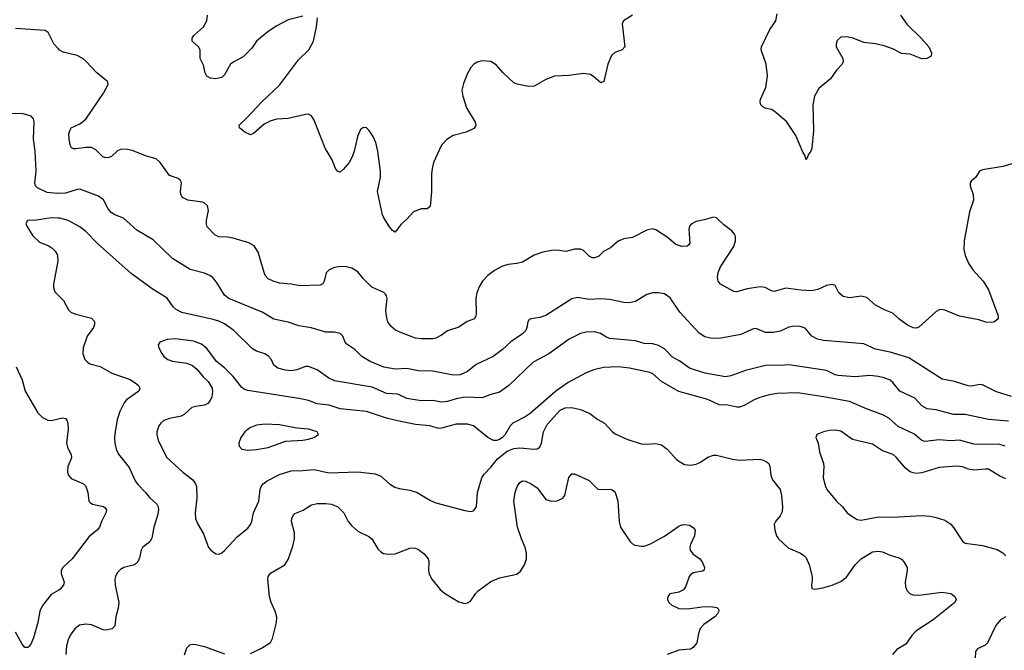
# Model space of a CAD drawing. Header units: inches. Extents: x 1308439 to 1441336, y 959892 to 1036309.
# Tile 40 of 167: x 1329733 to 1336540, y 1014979 to 1019338. Entities that reach past the tile are written whole.
import ezdxf

# ---------------------------------------------------------------- set-up
doc = ezdxf.new("R2010")
doc.units = ezdxf.units.IN
doc.header["$MEASUREMENT"] = 0
doc.layers.add('B3021', color=7, linetype='Continuous')
doc.layers.add('B3031', color=7, linetype='Continuous')

msp = doc.modelspace()

# ---------------------------------------------------------------- linework, layer by layer
at = {"layer": 'B3021', "color": 6}
for points, elevation in [([(1330000, 1019138.3), (1329970.6, 1019170.6), (1329931.4, 1019250), (1329910, 1019264.2), (1329703.5, 1019276.5)], 2900), ([(1330000, 1018136.1), (1329995.8, 1018135.8), (1329924.3, 1018144.3), (1329856.2, 1018176.2), (1329843.7, 1018190), (1329838.8, 1018210), (1329846.7, 1018290), (1329839.7, 1018430), (1329828.8, 1018511.2), (1329834.1, 1018634.1), (1329830, 1018652.1), (1329812.4, 1018672.4), (1329750.7, 1018690.7), (1329670, 1018687.3)], 3000), ([(1330000, 1017966.2), (1329950, 1017968), (1329850, 1017951.4), (1329786.9, 1017950), (1329775.9, 1017930), (1329781.9, 1017910), (1329823.5, 1017843.5), (1329870, 1017799.9), (1329934.3, 1017774.3), (1329958.9, 1017758.9), (1329979, 1017739), (1329995.5, 1017710), (1329997.3, 1017670), (1329966.9, 1017510), (1329966.3, 1017486.3), (1329977.1, 1017457.1), (1330000, 1017434.2)], 3100), ([(1329710, 1016939.5), (1329750, 1016848.8), (1329772.4, 1016770), (1329859.5, 1016619.5), (1329890, 1016587.6), (1329929.1, 1016569.1), (1329952.4, 1016567.6), (1330000, 1016578.4)], 3000), ([(1330000, 1015393), (1329950, 1015363.4), (1329890.6, 1015289.4), (1329872.8, 1015250), (1329859.3, 1015170), (1329830, 1015065), (1329810, 1015020.5), (1329796, 1015004), (1329790, 1014997.8), (1329770, 1014997.7), (1329750, 1015020.2), (1329704.5, 1015104.5)], 3000)]:
    msp.add_lwpolyline(points, dxfattribs=dict(at, elevation=elevation))
at = {"layer": 'B3031', "color": 6}
for points, elevation in [([(1335822.6, 1019370), (1335866.6, 1019306.6), (1335964.7, 1019210), (1336018.7, 1019150), (1336037.6, 1019110), (1336033.9, 1019086.1), (1336004, 1019070), (1335970, 1019066.6), (1335890, 1019099.1), (1335830, 1019105), (1335774.4, 1019134.4), (1335710, 1019156.7), (1335649, 1019171), (1335570, 1019181.2), (1335494.5, 1019210), (1335450, 1019219.8), (1335410, 1019217.3), (1335385, 1019195), (1335377.3, 1019170), (1335378.5, 1019150), (1335423.2, 1019070), (1335426.5, 1019050), (1335418.3, 1019030), (1335380.7, 1018990), (1335339.1, 1018930), (1335257.4, 1018862.6), (1335227.1, 1018810), (1335216.8, 1018750), (1335222.2, 1018570), (1335208.8, 1018451.2), (1335203, 1018430), (1335188.2, 1018410), (1335170.3, 1018369.7), (1335160.9, 1018400.9), (1335150, 1018417.6), (1335098.8, 1018538.8), (1335033.5, 1018633.5), (1334950, 1018704.9), (1334930, 1018716.8), (1334886.8, 1018726.8), (1334870, 1018735.8), (1334857.7, 1018750), (1334852.1, 1018770), (1334855.8, 1018790), (1334890.4, 1018869.6), (1334903.6, 1018950), (1334894.1, 1019030), (1334859.9, 1019130), (1334860.8, 1019150), (1334919.3, 1019270), (1334961.5, 1019330), (1334970, 1019378)], 2800), ([(1331690, 1019362.2), (1331590, 1019336.5), (1331510, 1019296.8), (1331450, 1019255.9), (1331371.2, 1019188.8), (1331338.6, 1019141.4), (1331277.7, 1019082.3), (1331212.9, 1019047.1), (1331191.4, 1019030), (1331150, 1018957.3), (1331130, 1018938.4), (1331090, 1018929.3), (1331053.5, 1018933.5), (1331028.3, 1018948.3), (1331015.7, 1018970), (1331004.6, 1019024.6), (1330981.6, 1019070), (1330981.1, 1019130), (1330969, 1019150), (1330926.2, 1019190), (1330925, 1019210), (1330938.4, 1019230), (1331003.7, 1019290), (1331027.4, 1019330), (1331031.9, 1019370)], 2800), ([(1333970.4, 1019370), (1333906.7, 1019330), (1333897.4, 1019310), (1333917.3, 1019150), (1333898.4, 1019130), (1333848.3, 1019111.7), (1333823.8, 1019090), (1333798.2, 1019030), (1333771.3, 1018910), (1333750, 1018902.2), (1333703.6, 1018943.6), (1333678.8, 1018958.8), (1333630, 1018965.7), (1333530, 1018952.8), (1333430, 1018947.7), (1333370, 1018924.9), (1333290, 1018877.7), (1333250, 1018877.5), (1333172.5, 1018892.5), (1333150, 1018902.8), (1333075.4, 1018970), (1333030, 1019023.1), (1332990, 1019048.7), (1332930, 1019054.6), (1332895.3, 1019044.7), (1332872.2, 1019030), (1332852.5, 1019007.5), (1332830, 1018967), (1332801.9, 1018898.2), (1332791.1, 1018850), (1332796, 1018810), (1332821.4, 1018730), (1332881.6, 1018630), (1332886.9, 1018610), (1332882, 1018598), (1332872.8, 1018587.2), (1332818.8, 1018561.2), (1332730, 1018538.8), (1332686.1, 1018510), (1332650, 1018471.3), (1332594, 1018350), (1332584, 1018310), (1332579.8, 1018270), (1332580.1, 1018150), (1332570, 1018046.6), (1332550, 1018031.1), (1332510, 1018030.8), (1332455.8, 1018010), (1332410, 1017959.6), (1332370, 1017924.2), (1332330, 1017868.5), (1332310, 1017880.3), (1332290, 1017907.1), (1332250, 1017968.2), (1332241.1, 1017990), (1332207.4, 1018150), (1332226.8, 1018250), (1332228.6, 1018288.6), (1332209.4, 1018429.4), (1332194.4, 1018490), (1332177.3, 1018530), (1332150, 1018571.1), (1332130, 1018589.7), (1332110, 1018593.6), (1332090, 1018579.5), (1332068.1, 1018531.9), (1332045.9, 1018430), (1332031.8, 1018390), (1332010, 1018350.8), (1331970, 1018301.5), (1331950, 1018285.3), (1331930, 1018291.6), (1331916.9, 1018310), (1331893.6, 1018370), (1331846.1, 1018450), (1331770, 1018642.9), (1331750, 1018673.2), (1331730, 1018684.1), (1331710, 1018683), (1331590, 1018654.7), (1331510.5, 1018649.5), (1331470, 1018639.6), (1331424.3, 1018615.7), (1331350, 1018552.6), (1331330, 1018543), (1331290, 1018560.9), (1331253, 1018590), (1331251.1, 1018610), (1331302.1, 1018657.9), (1331406.3, 1018770), (1331530, 1018885.9), (1331659.9, 1019060.1), (1331733.4, 1019130), (1331764.5, 1019190), (1331784.7, 1019290), (1331791.6, 1019351.6)], 2800), ([(1336710, 1018376.1), (1336530, 1018323.5), (1336390, 1018299.7), (1336368.2, 1018290), (1336343.8, 1018250), (1336310, 1018222), (1336303.1, 1018210), (1336304, 1018190), (1336324.9, 1018130), (1336326.4, 1018090), (1336300.2, 1018010), (1336262.5, 1017810), (1336259.4, 1017750), (1336269.1, 1017709.1), (1336295, 1017650), (1336322.5, 1017610), (1336393.9, 1017530), (1336430.2, 1017470), (1336498.2, 1017290), (1336498.2, 1017270), (1336472.4, 1017250), (1336450, 1017244.5), (1336413.4, 1017246.6), (1336363.3, 1017263.3), (1336230, 1017287.7), (1336130, 1017329.1), (1336106.3, 1017333.7), (1336090, 1017332.4), (1336070, 1017320.9), (1335950, 1017211.6), (1335930, 1017206.2), (1335910, 1017207.9), (1335870, 1017226.5), (1335810, 1017270.4), (1335770, 1017308.5), (1335711.9, 1017331.9), (1335650, 1017365.7), (1335590, 1017416.6), (1335550, 1017426.5), (1335470, 1017416.3), (1335425.3, 1017425.3), (1335397.1, 1017450), (1335370, 1017499.8), (1335350, 1017508.2), (1335310, 1017500.1), (1335250, 1017472.5), (1335210, 1017463), (1335132.7, 1017467.3), (1335030, 1017481.7), (1334950, 1017459.5), (1334930, 1017463.9), (1334886.1, 1017486.1), (1334851.4, 1017491.4), (1334763.3, 1017476.7), (1334690, 1017457.4), (1334670, 1017459.4), (1334577.7, 1017510), (1334562.2, 1017530), (1334557.3, 1017557.3), (1334561.4, 1017590), (1334577.8, 1017630), (1334669.9, 1017770), (1334682.5, 1017810), (1334681.3, 1017841.3), (1334675.7, 1017855.7), (1334657.6, 1017877.6), (1334601.2, 1017921.2), (1334550, 1017968.4), (1334530, 1017973.7), (1334466.3, 1017953.7), (1334410, 1017944.2), (1334375.1, 1017924.9), (1334363.8, 1017910), (1334359, 1017890), (1334366.1, 1017793.9), (1334359.1, 1017780.9), (1334347.8, 1017772.2), (1334310, 1017771.2), (1334270, 1017783.9), (1334210, 1017835), (1334130, 1017885.6), (1334107.2, 1017892.8), (1334070, 1017883.7), (1333970, 1017833.2), (1333910, 1017822.7), (1333870, 1017808.2), (1333818.3, 1017761.7), (1333770, 1017736.2), (1333736.3, 1017703.7), (1333710, 1017690.8), (1333690, 1017692.6), (1333670, 1017704.3), (1333630, 1017743.5), (1333610, 1017753), (1333570, 1017751.1), (1333510, 1017734.8), (1333450, 1017744), (1333410, 1017743.5), (1333350, 1017730.8), (1333290, 1017710.9), (1333210, 1017661.4), (1333170, 1017652.3), (1333110, 1017646.3), (1333070, 1017634.2), (1333016, 1017604), (1332970.7, 1017570), (1332933.8, 1017530), (1332910, 1017492), (1332894.5, 1017450), (1332886.9, 1017413.1), (1332889.4, 1017310), (1332887.8, 1017290), (1332878.4, 1017270), (1332828, 1017252), (1332770, 1017213.3), (1332692, 1017188), (1332650, 1017158.1), (1332610, 1017137.4), (1332590, 1017132.3), (1332510, 1017131.2), (1332470, 1017136.9), (1332372.8, 1017172.8), (1332331.9, 1017191.9), (1332298.5, 1017218.5), (1332278.4, 1017250), (1332268.1, 1017288.1), (1332264.8, 1017330), (1332272.9, 1017410), (1332269, 1017430), (1332261.5, 1017441.5), (1332250, 1017453.2), (1332168.9, 1017488.9), (1332108, 1017550), (1332070, 1017595.2), (1332030, 1017620.5), (1331993.2, 1017630), (1331950, 1017631.9), (1331910, 1017624.8), (1331873.4, 1017610), (1331852.5, 1017587.5), (1331839.3, 1017530), (1331830, 1017512), (1331810, 1017502), (1331670, 1017497.7), (1331610, 1017510), (1331530, 1017517.5), (1331486.5, 1017530), (1331450, 1017547.4), (1331430.3, 1017570), (1331422.5, 1017590), (1331382.9, 1017730), (1331354, 1017774), (1331316.7, 1017796.7), (1331210, 1017827.7), (1331170, 1017835.5), (1331110, 1017836.9), (1331081.5, 1017850), (1331030, 1017907.1), (1331024.2, 1017924.2), (1331024.4, 1017950), (1331038.2, 1018018.2), (1331031.6, 1018051.6), (1331011.9, 1018070), (1330996.1, 1018076.1), (1330895.4, 1018090), (1330858.1, 1018110), (1330846.4, 1018130), (1330844.3, 1018150), (1330850.9, 1018210), (1330843.2, 1018230), (1330830, 1018240.5), (1330770, 1018261), (1330704.4, 1018350), (1330675.8, 1018375.8), (1330610, 1018395.2), (1330510, 1018434.9), (1330470, 1018443.6), (1330430, 1018440.4), (1330410, 1018432.2), (1330367, 1018393), (1330350, 1018385), (1330330, 1018383.2), (1330309.3, 1018389.3), (1330258.8, 1018438.8), (1330230, 1018454), (1330190, 1018454.8), (1330124.7, 1018444.7), (1330105.8, 1018445.8), (1330092.4, 1018452.4), (1330082.7, 1018470), (1330074.3, 1018514.3), (1330074.2, 1018550), (1330082.4, 1018577.6), (1330090.4, 1018590), (1330150, 1018617.3), (1330190.3, 1018650), (1330313.5, 1018830), (1330344.6, 1018890), (1330339.8, 1018910), (1330266.4, 1018970), (1330194.1, 1019050), (1330169.9, 1019069.9), (1330130.3, 1019090.3), (1330033.9, 1019113.9), (1330008.7, 1019128.7), (1330000, 1019138.3)], 2900), ([(1336590, 1016733.9), (1336485.2, 1016765.2), (1336390, 1016813.3), (1336370, 1016815.7), (1336314.4, 1016805.6), (1336290, 1016807.2), (1336196.5, 1016836.5), (1336110, 1016853.4), (1335879.5, 1016999.5), (1335750, 1017040.9), (1335650, 1017059.5), (1335570, 1017097.4), (1335290, 1017120.7), (1335249.4, 1017129.4), (1335209.3, 1017149.3), (1335164.6, 1017204.6), (1335130, 1017218.3), (1335090, 1017218.7), (1335050, 1017212.6), (1334990, 1017185.3), (1334943.6, 1017176.4), (1334890, 1017176.8), (1334830, 1017200.9), (1334810, 1017202.5), (1334718.1, 1017161.9), (1334570, 1017134.7), (1334510, 1017137), (1334470, 1017145.5), (1334430, 1017171.7), (1334296.4, 1017316.4), (1334230, 1017415.5), (1334190, 1017442.1), (1334150, 1017451.1), (1334110, 1017449.1), (1334070, 1017439.3), (1333990, 1017389.5), (1333950, 1017380.8), (1333910, 1017382.6), (1333810, 1017402.9), (1333750, 1017408.2), (1333670, 1017403.4), (1333590, 1017416.9), (1333550, 1017408.1), (1333370, 1017293.3), (1333330, 1017279), (1333268.9, 1017271.1), (1333255.3, 1017264.7), (1333245.4, 1017250), (1333240.2, 1017210), (1333231.9, 1017190), (1333210, 1017166.9), (1333129.3, 1017110.7), (1333070, 1017057.9), (1333005.5, 1017010), (1332890, 1016954.8), (1332830, 1016906.8), (1332777.9, 1016882.1), (1332730, 1016879.7), (1332590, 1016907.9), (1332489.6, 1016909.6), (1332410, 1016927.4), (1332330, 1016922.1), (1332250, 1016935.9), (1332155.4, 1016975.4), (1332098.8, 1017010), (1332050, 1017057.1), (1331994.6, 1017094.6), (1331983.3, 1017110), (1331966.5, 1017150), (1331949, 1017169), (1331910, 1017178.5), (1331850, 1017178.3), (1331748.7, 1017208.7), (1331663, 1017223), (1331590, 1017247.9), (1331490, 1017267.6), (1331410, 1017316.9), (1331180.1, 1017410), (1331150, 1017434.2), (1331097.9, 1017517.9), (1331070, 1017554), (1331048.9, 1017568.9), (1331010, 1017585.7), (1330912.3, 1017612.3), (1330790, 1017686.8), (1330655.8, 1017815.8), (1330542.6, 1017882.6), (1330450, 1017966.3), (1330390, 1017990.3), (1330365.8, 1018005.8), (1330344.5, 1018030), (1330312.3, 1018092.3), (1330278.8, 1018118.8), (1330150, 1018166.2), (1330130, 1018165.5), (1330050, 1018139.4), (1330000, 1018136.1)], 3000), ([(1336570, 1016563.7), (1336430, 1016574.7), (1336270, 1016608), (1336190, 1016607.8), (1336070, 1016640.9), (1336007.1, 1016647.1), (1335970, 1016669.6), (1335922, 1016722), (1335817.6, 1016770), (1335770.3, 1016830), (1335750, 1016845.2), (1335710, 1016862), (1335670, 1016871), (1335610, 1016877.4), (1335510, 1016870.3), (1335390, 1016877.4), (1335370, 1016883), (1335310, 1016913.2), (1335050, 1016953.3), (1334990, 1016947.7), (1334930, 1016951), (1334890, 1016947.7), (1334750, 1016912.5), (1334650, 1016876.8), (1334611.7, 1016868.3), (1334470, 1016894.2), (1334362.9, 1016930), (1334298, 1016978), (1334245.2, 1017005.2), (1334190, 1017063), (1334150, 1017085.7), (1334110, 1017097.1), (1334050, 1017099.9), (1333990, 1017118.7), (1333810, 1017134.4), (1333784.9, 1017144.9), (1333749.1, 1017169.1), (1333710, 1017181.2), (1333650, 1017178.5), (1333610.4, 1017169.6), (1333530.9, 1017130), (1333391.3, 1017028.7), (1333284.1, 1016970), (1333114.7, 1016810), (1333050, 1016763.8), (1332990, 1016747.6), (1332930, 1016724.6), (1332810, 1016729.4), (1332750, 1016717.8), (1332690, 1016697.7), (1332650, 1016693.1), (1332590, 1016705.5), (1332510, 1016704.2), (1332410, 1016720.1), (1332348.3, 1016748.3), (1332270, 1016753.6), (1332170, 1016798.4), (1331910, 1016840.5), (1331870, 1016860.4), (1331790, 1016918.7), (1331730, 1016940.4), (1331710, 1016939.9), (1331650, 1016917.1), (1331610, 1016910.9), (1331570, 1016915.9), (1331517.2, 1016930), (1331490.2, 1016950.2), (1331471, 1016991), (1331453.2, 1017013.2), (1331427.5, 1017027.5), (1331370, 1017046), (1331341.9, 1017061.9), (1331212.8, 1017190), (1331150, 1017234.8), (1331110, 1017253.5), (1331070, 1017265.6), (1330854.6, 1017314.6), (1330814.1, 1017334.1), (1330793.5, 1017353.5), (1330752, 1017412), (1330650, 1017478.2), (1330504.6, 1017584.6), (1330271, 1017791), (1330190, 1017874.7), (1330150, 1017906.2), (1330067.7, 1017950), (1330010, 1017965.8), (1330000, 1017966.2)], 3100), ([(1330000, 1017434.2), (1330037.1, 1017397.1), (1330070, 1017331.8), (1330090, 1017313.7), (1330121.6, 1017301.6), (1330230, 1017275.6), (1330251.1, 1017251.1), (1330251.3, 1017230), (1330243.3, 1017210), (1330200.1, 1017150), (1330173.3, 1017070), (1330168.8, 1017030), (1330183.9, 1016990), (1330201.5, 1016970), (1330219.3, 1016959.3), (1330290, 1016940.7), (1330370, 1016895), (1330497.8, 1016850), (1330541.6, 1016821.6), (1330553.8, 1016810), (1330564.2, 1016790), (1330557.3, 1016770), (1330470.8, 1016710), (1330455.5, 1016690), (1330425.9, 1016630), (1330406.6, 1016573.4), (1330392.5, 1016490), (1330389.1, 1016450), (1330391.8, 1016410), (1330400.8, 1016370), (1330415.6, 1016335.6), (1330490, 1016241.7), (1330530.7, 1016150), (1330550, 1016124.3), (1330604, 1016070), (1330630, 1016034.5), (1330681.6, 1015990), (1330691.2, 1015970), (1330693, 1015950), (1330686.8, 1015910), (1330660.5, 1015830), (1330647, 1015753), (1330632.1, 1015727.9), (1330582.9, 1015690), (1330573.4, 1015670), (1330562.1, 1015617.9), (1330549.3, 1015590.7), (1330526.2, 1015570), (1330452.3, 1015550), (1330430, 1015537.2), (1330406.3, 1015513.7), (1330395.9, 1015490), (1330392.3, 1015470), (1330394.4, 1015430), (1330419.1, 1015310), (1330415, 1015270), (1330397.9, 1015210), (1330391.7, 1015148.3), (1330372, 1015128), (1330330, 1015117.8), (1330310, 1015120.8), (1330230, 1015154), (1330190, 1015159.6), (1330147.5, 1015152.5), (1330116.8, 1015130), (1330086.7, 1015090), (1330067.4, 1015050), (1330056.3, 1015010), (1330051.7, 1014950)], 3100), ([(1336545.8, 1016390), (1336510, 1016400.5), (1336330, 1016404), (1336230, 1016430.5), (1336170, 1016427.5), (1336090, 1016434.2), (1335990, 1016421.7), (1335970, 1016430.2), (1335914.3, 1016474.3), (1335805.4, 1016525.4), (1335742.8, 1016582.8), (1335704.5, 1016604.5), (1335586.9, 1016646.9), (1335470, 1016698.1), (1335290, 1016731.4), (1335110, 1016757.9), (1334970, 1016754.3), (1334914.4, 1016745.6), (1334850, 1016725.6), (1334810, 1016709.4), (1334740.8, 1016670), (1334710, 1016660.7), (1334690, 1016660.6), (1334630, 1016672.7), (1334570, 1016675.4), (1334490, 1016712.4), (1334290, 1016768.7), (1334170, 1016837.7), (1334110, 1016889.5), (1334090, 1016900.2), (1333950, 1016929.7), (1333870, 1016937.6), (1333770, 1016934.1), (1333702.3, 1016917.7), (1333650, 1016896.8), (1333525.6, 1016830), (1333439.3, 1016770), (1333263.1, 1016616.9), (1333226.9, 1016593.1), (1333143.1, 1016550), (1333124, 1016530), (1333089.6, 1016470.4), (1333070.5, 1016449.5), (1333046.3, 1016433.7), (1333030, 1016428.4), (1333010, 1016428.8), (1332970, 1016449.7), (1332870, 1016529.5), (1332830, 1016543.1), (1332750, 1016543), (1332650, 1016513.8), (1332630, 1016513.2), (1332569.8, 1016529.8), (1332470, 1016538.8), (1332345.1, 1016565.1), (1332270, 1016583.7), (1332130, 1016630.7), (1331950, 1016649), (1331872.5, 1016672.5), (1331790, 1016681.9), (1331730, 1016705.4), (1331677.2, 1016717.2), (1331310, 1016774.5), (1331290, 1016781.9), (1331270, 1016796), (1331210, 1016872), (1331150, 1016931.4), (1331095, 1016975), (1331030, 1017061.8), (1330990, 1017094.4), (1330936.1, 1017116.1), (1330810, 1017132), (1330753.3, 1017126.7), (1330703.2, 1017110), (1330691.3, 1017090), (1330694.4, 1017070), (1330715, 1017030), (1330730.6, 1017010), (1330757.7, 1016990), (1330790, 1016976.5), (1330890, 1016962.7), (1330927.2, 1016947.2), (1330960, 1016920), (1331001, 1016870), (1331036.2, 1016836.2), (1331063.1, 1016790), (1331067.4, 1016767.4), (1331061.4, 1016730), (1331050, 1016704.9), (1331034, 1016686), (1331010, 1016673.7), (1330950, 1016665), (1330923.8, 1016656.2), (1330870.4, 1016609.6), (1330850, 1016598), (1330770, 1016581.3), (1330730, 1016566.5), (1330709.1, 1016550), (1330694.3, 1016530), (1330680.4, 1016490), (1330680.6, 1016470), (1330691.8, 1016430), (1330751.2, 1016311.2), (1330861.1, 1016210), (1330930, 1016157.1), (1330949.7, 1016130), (1330955.5, 1016110), (1330957.8, 1016030), (1330946.5, 1015930), (1330949.4, 1015889.4), (1330966, 1015850), (1331003.2, 1015783.2), (1331037.6, 1015690), (1331055.5, 1015670), (1331090, 1015646.2), (1331110, 1015643.7), (1331130, 1015651.9), (1331150, 1015668.1), (1331236.5, 1015763.5), (1331310, 1015823.3), (1331330, 1015847.4), (1331339.2, 1015870), (1331349.2, 1015930), (1331386.3, 1016010), (1331395.7, 1016090), (1331402.7, 1016110), (1331416.6, 1016130), (1331443.2, 1016150), (1331530, 1016194), (1331610, 1016220.5), (1331690, 1016221.5), (1331770, 1016228.6), (1331870, 1016205), (1332070, 1016212.6), (1332190, 1016199.1), (1332230, 1016181.9), (1332289.3, 1016129.3), (1332327, 1016107), (1332356.6, 1016096.6), (1332430, 1016086), (1332480.2, 1016070), (1332573.8, 1016013.8), (1332610, 1015997.2), (1332810, 1015944.2), (1332850, 1015938.9), (1332870, 1015942.3), (1332890.6, 1015969.4), (1332898, 1016070), (1332927.1, 1016170), (1332943.6, 1016196.4), (1332990, 1016243.9), (1333036.9, 1016303.1), (1333103.5, 1016356.5), (1333150, 1016373.6), (1333190, 1016377.3), (1333290, 1016369.3), (1333310, 1016371.7), (1333330, 1016382.1), (1333341.6, 1016410), (1333355.5, 1016490), (1333379.8, 1016540.2), (1333470, 1016638.6), (1333505.3, 1016654.7), (1333550, 1016657.6), (1333610, 1016642.5), (1333675.3, 1016615.3), (1333730, 1016574.1), (1333775.6, 1016550), (1333830, 1016490.9), (1333850, 1016476), (1333930, 1016439), (1334030, 1016406.7), (1334070, 1016403.9), (1334130, 1016408.6), (1334170, 1016398.4), (1334208.5, 1016368.5), (1334276.4, 1016296.4), (1334330, 1016263.5), (1334370, 1016258.2), (1334410, 1016264.6), (1334440.5, 1016279.5), (1334490, 1016313.9), (1334530, 1016328), (1334550, 1016328), (1334660.8, 1016300.8), (1334710, 1016293.7), (1334850, 1016299.5), (1334873.9, 1016293.9), (1334900, 1016280), (1334911.6, 1016270), (1334919.4, 1016250), (1334926.8, 1016190), (1334937.4, 1016157.4), (1334990.3, 1016090.3), (1335000.9, 1016050), (1335006.6, 1015970), (1335004.4, 1015935.6), (1334991, 1015909), (1334957.7, 1015870), (1334950.1, 1015850), (1334952.9, 1015810), (1334964.3, 1015770), (1334978.2, 1015750), (1335046.6, 1015686.6), (1335131, 1015651), (1335154.9, 1015634.9), (1335170, 1015617.5), (1335190.7, 1015570), (1335210.9, 1015490), (1335212.8, 1015467.2), (1335206.4, 1015426.4), (1335210, 1015407), (1335230, 1015400.7), (1335285.1, 1015410), (1335350, 1015428.7), (1335410, 1015455.1), (1335450, 1015485.1), (1335509.6, 1015570.4), (1335550, 1015612.2), (1335630, 1015658.3), (1335670, 1015664.9), (1335699.1, 1015659.1), (1335750, 1015635.8), (1335810, 1015619), (1335830, 1015608.7), (1335846.4, 1015590), (1335867.5, 1015550), (1335869.1, 1015530), (1335855.8, 1015450), (1335858.1, 1015418.1), (1335869.5, 1015390), (1335890.1, 1015370.1), (1335910, 1015362), (1335950, 1015359.2), (1336110, 1015381.4), (1336170, 1015371.5), (1336199, 1015350), (1336206.7, 1015330), (1336197.2, 1015310), (1336176.2, 1015290), (1336048, 1015190), (1335929.4, 1015110), (1335899.8, 1015080.2), (1335858.6, 1015021.4), (1335796.4, 1014983.6), (1335767.7, 1014950)], 3200), ([(1330000, 1016578.4), (1330030, 1016585.2), (1330050, 1016580.8), (1330059.7, 1016570), (1330066.9, 1016546.9), (1330068.5, 1016508.5), (1330056.9, 1016410), (1330063.3, 1016383.3), (1330088.4, 1016330), (1330090.7, 1016310), (1330065.1, 1016250), (1330063.1, 1016210), (1330069.7, 1016189.7), (1330090, 1016167.3), (1330170, 1016132.6), (1330190, 1016114.3), (1330205.1, 1016070), (1330210.7, 1016010.7), (1330219.8, 1015999.8), (1330237.6, 1015990), (1330313.3, 1015973.3), (1330324.6, 1015964.6), (1330332.5, 1015950), (1330329.5, 1015930), (1330298.1, 1015870), (1330286.1, 1015830), (1330268.6, 1015810), (1330213.6, 1015766.4), (1330097.1, 1015610), (1330032.5, 1015550), (1330021.1, 1015530), (1330021.2, 1015510), (1330041.5, 1015450), (1330036.2, 1015430), (1330010, 1015398.9), (1330000, 1015393)], 3000), ([(1336550, 1016164.9), (1336510, 1016181.6), (1336430, 1016229.8), (1336410, 1016231.8), (1336330, 1016223.4), (1336291.6, 1016231.6), (1336250, 1016247.4), (1336210, 1016252), (1336090, 1016243.6), (1335970, 1016204.7), (1335930, 1016200.7), (1335910, 1016204.5), (1335890, 1016213.2), (1335857.6, 1016237.6), (1335793.6, 1016313.6), (1335771.2, 1016331.2), (1335697.8, 1016357.8), (1335630, 1016404.7), (1335490, 1016435.5), (1335410, 1016493.9), (1335370, 1016501.1), (1335330, 1016497.8), (1335290.5, 1016489.5), (1335244, 1016470), (1335236.5, 1016450), (1335252.8, 1016410), (1335261.9, 1016350), (1335290.9, 1016270), (1335293.4, 1016250), (1335287.9, 1016170), (1335303.3, 1016110), (1335314, 1016090), (1335380.3, 1016010), (1335422, 1015970), (1335454.1, 1015930), (1335485, 1015905), (1335523.7, 1015883.7), (1335550, 1015877.9), (1335670, 1015901.1), (1335770, 1015898.5), (1335970, 1015910.8), (1336026.7, 1015906.7), (1336070, 1015897.6), (1336130, 1015877.7), (1336170, 1015851.8), (1336190, 1015827.8), (1336250, 1015734.1), (1336270, 1015719.2), (1336390, 1015704.1), (1336490, 1015675.1), (1336530, 1015652.6), (1336551.1, 1015631.1)], 3300), ([(1331330, 1014955.6), (1331405.6, 1014994.4), (1331466.6, 1015033.4), (1331480.7, 1015059.3), (1331509.9, 1015170), (1331511.6, 1015208.4), (1331500.4, 1015250), (1331471.8, 1015310), (1331460.1, 1015350), (1331447.9, 1015470), (1331450.6, 1015490), (1331467.3, 1015512.7), (1331566.8, 1015570), (1331590, 1015606), (1331621.6, 1015698.4), (1331634.3, 1015750), (1331634.1, 1015790), (1331611.7, 1015870), (1331613.8, 1015890), (1331623, 1015910), (1331636.5, 1015923.5), (1331692.9, 1015947.1), (1331750, 1015984.2), (1331790, 1015994.5), (1331850, 1015994.3), (1331890, 1015988.3), (1331933.9, 1015970), (1331975.2, 1015930), (1332005.2, 1015870), (1332030, 1015838.2), (1332070, 1015801.3), (1332146.2, 1015766.2), (1332168.6, 1015750), (1332210, 1015680.7), (1332230, 1015658.8), (1332248.1, 1015648.1), (1332282.6, 1015642.6), (1332330, 1015645.9), (1332430, 1015683.9), (1332450, 1015687.5), (1332470, 1015685.3), (1332490, 1015676.6), (1332530, 1015644.8), (1332556.1, 1015610), (1332562.2, 1015590), (1332559.2, 1015530), (1332564.1, 1015504.1), (1332582.6, 1015470), (1332639.9, 1015399.9), (1332670, 1015373), (1332730, 1015336.3), (1332770, 1015314.5), (1332810, 1015302.9), (1332830, 1015306.4), (1332850, 1015318.6), (1332883.8, 1015370), (1332902.5, 1015390), (1332990, 1015453.2), (1333050, 1015480.6), (1333170, 1015505.5), (1333195, 1015525), (1333223.5, 1015570), (1333237.3, 1015610), (1333237, 1015650), (1333226.9, 1015690), (1333201.4, 1015750), (1333175.5, 1015830), (1333148.6, 1016010), (1333158.3, 1016070), (1333172.6, 1016110), (1333190, 1016139.4), (1333210, 1016150.1), (1333230, 1016148.3), (1333270, 1016130.1), (1333310, 1016100.8), (1333370, 1016021.4), (1333410, 1016009), (1333450, 1016011), (1333487.7, 1016030), (1333502.9, 1016050), (1333530, 1016173.1), (1333550, 1016199.8), (1333570, 1016199.4), (1333670, 1016152.9), (1333730, 1016093.5), (1333750, 1016089.5), (1333813.1, 1016093.1), (1333830, 1016089.2), (1333850, 1016071.4), (1333868.1, 1016010), (1333877.1, 1015870), (1333887.2, 1015830), (1333952.4, 1015732.4), (1333970, 1015713.6), (1333985.5, 1015705.5), (1334030, 1015697.7), (1334050, 1015699.4), (1334090, 1015713.2), (1334191.1, 1015768.9), (1334290, 1015837.8), (1334310, 1015845.6), (1334330, 1015849.2), (1334363.6, 1015843.6), (1334390, 1015828.8), (1334402.8, 1015810), (1334397.5, 1015770), (1334371, 1015710), (1334366.5, 1015690), (1334368.9, 1015670), (1334386.1, 1015646.1), (1334436.3, 1015610), (1334451.4, 1015591.4), (1334468.1, 1015550), (1334466.2, 1015533.8), (1334454.1, 1015525.9), (1334390, 1015514.2), (1334370, 1015500.5), (1334360.4, 1015490), (1334338.3, 1015421.7), (1334322.7, 1015397.3), (1334290, 1015380.4), (1334228.3, 1015370), (1334213, 1015350), (1334212.2, 1015330), (1334221.6, 1015310), (1334242.7, 1015290), (1334290, 1015268.8), (1334350, 1015264.9), (1334450, 1015278.5), (1334510, 1015280.9), (1334553.8, 1015273.8), (1334563.5, 1015263.5), (1334566.3, 1015250), (1334556.9, 1015230), (1334537.9, 1015210), (1334462.8, 1015157.2), (1334437.8, 1015130), (1334425, 1015095), (1334413.9, 1015030), (1334390, 1014997.9), (1334370, 1014987.1), (1334290, 1014980.1), (1334210.3, 1014950)], 3100), ([(1336550.8, 1015209.2), (1336513.4, 1015190), (1336481.3, 1015150), (1336424.4, 1015030), (1336406.9, 1015013.1), (1336354.9, 1014990), (1336341.6, 1014970), (1336335.8, 1014870), (1336341, 1014810), (1336365.1, 1014745.1), (1336410, 1014679.3), (1336430, 1014664.6), (1336450, 1014658.9), (1336485, 1014665), (1336530, 1014682.7), (1336610, 1014736.8)], 3300), ([(1330873.1, 1014946.9), (1330890, 1014996.2), (1330910, 1015015.4), (1330930, 1015020.2), (1330950, 1015017.9), (1331010, 1015005), (1331150, 1014953.6)], 3100)]:
    msp.add_lwpolyline(points, dxfattribs=dict(at, elevation=elevation))
at = {"layer": 'B3031', "color": 6, "elevation": 3300}
msp.add_lwpolyline([(1331430, 1016542.5), (1331370, 1016535.3), (1331324.1, 1016515.9), (1331290.9, 1016490), (1331262.1, 1016450), (1331247.4, 1016410), (1331250.2, 1016390), (1331270, 1016369.4), (1331310, 1016361.4), (1331370, 1016367.9), (1331450, 1016381.4), (1331570, 1016424.6), (1331690, 1016431.9), (1331730, 1016438.4), (1331767.4, 1016450), (1331799.8, 1016470), (1331790.8, 1016490), (1331730, 1016508.5), (1331650, 1016514.2), (1331530, 1016536.5)], close=True, dxfattribs=at)

doc.saveas('drawing.dxf')
